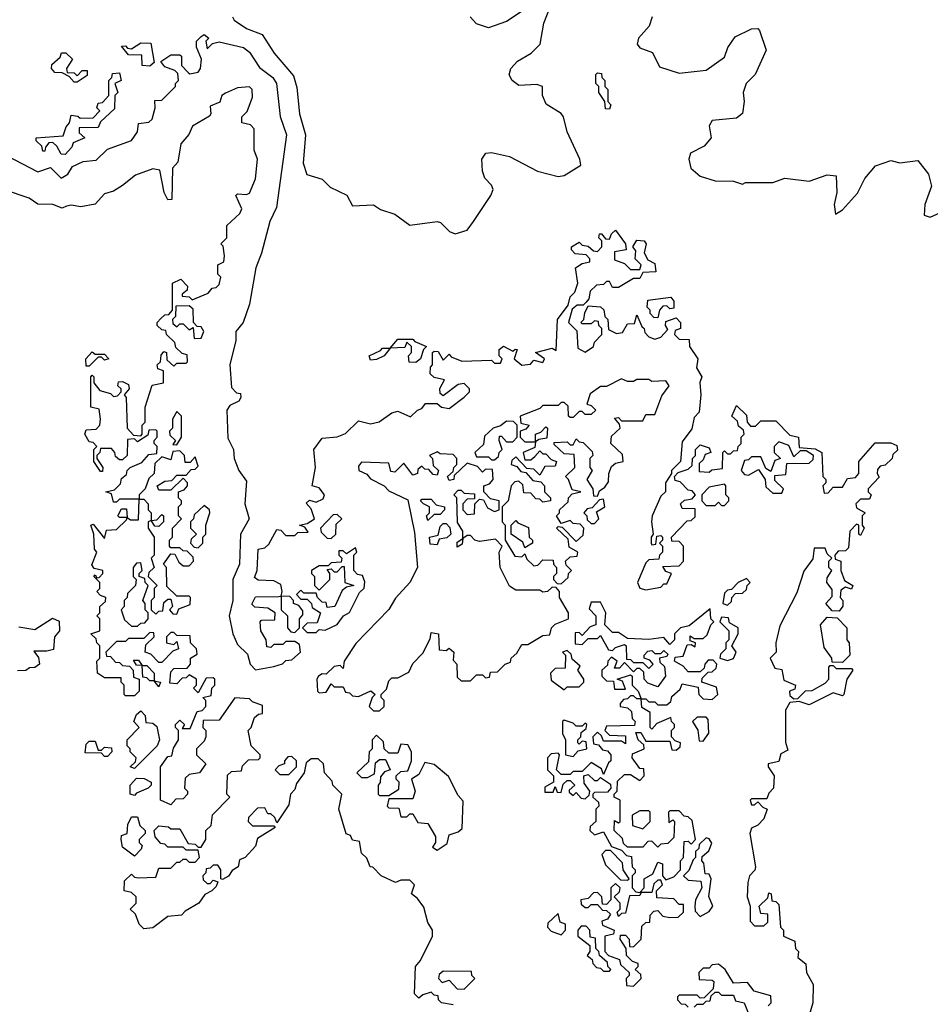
# Model space of a CAD drawing. Extents: x 2528705 to 2678277, y 911730 to 1023331.
# Tile 179 of 241: x 2629725 to 2632736, y 939760 to 943016. Entities that reach past the tile are written whole.
import ezdxf

# ---------------------------------------------------------------- set-up
doc = ezdxf.new("R2010")
doc.units = 0

msp = doc.modelspace()

# ---------------------------------------------------------------- linework, layer by layer
at = {"layer": '0CON20XD'}
for points in [[(2630428.2, 943025), (2630433.8, 943015), (2630475, 942986.8), (2630526.9, 942966.9), (2630566.9, 942905), (2630630.1, 942830.1), (2630641.3, 942791.3), (2630650.6, 942705), (2630670.4, 942635), (2630661.8, 942541.8), (2630674.2, 942504.2), (2630725, 942488.8), (2630751.7, 942461.7), (2630806.1, 942436.1), (2630825, 942400), (2630895, 942403.3), (2630918.3, 942388.3), (2630965, 942373.3), (2631015, 942336.7), (2631105, 942348.8), (2631115.8, 942345.8), (2631145.7, 942315.7), (2631165, 942308), (2631205, 942320), (2631225, 942348.8), (2631282.5, 942435), (2631290, 942455), (2631285, 942468.8), (2631262.5, 942492.5), (2631255.6, 942515), (2631252.9, 942555), (2631265.8, 942574.2), (2631285, 942577.1), (2631345, 942563.1), (2631436.7, 942515), (2631505, 942497.3), (2631525, 942501.1), (2631580, 942535), (2631577.3, 942555), (2631534.6, 942645), (2631522.7, 942695), (2631515, 942706.2), (2631466.2, 942736.2), (2631453.6, 942765), (2631454, 942795), (2631435, 942801.5), (2631375, 942798.9), (2631352.9, 942815), (2631343.6, 942833.6), (2631348.9, 942855), (2631370.8, 942879.2), (2631415.6, 942905), (2631446.4, 942935), (2631457.6, 943005), (2631477.5, 943055)], [(2631435, 943076.2), (2631335, 943010), (2631275, 942989.4), (2631235, 943002.5), (2631214.2, 943025)], [(2631815.8, 943025), (2631806, 942995), (2631771.5, 942955), (2631766.9, 942935), (2631775, 942923.5), (2631817.1, 942907.1), (2631840, 942860), (2631905, 942839.2), (2631995, 942848.8), (2632055, 942891.9), (2632066.1, 942923.9), (2632090.9, 942959.1), (2632145, 942986), (2632165, 942986.7), (2632170.7, 942980.7), (2632193.3, 942915), (2632156.2, 942835), (2632126.7, 942805), (2632116.7, 942775), (2632120, 942745), (2632114.4, 942705.6), (2632095, 942690), (2632015, 942682.9), (2632004.6, 942665), (2632011.4, 942625), (2631988.3, 942598.3), (2631942.5, 942575), (2631937.5, 942555), (2631944.3, 942525), (2631975, 942498.8), (2632025, 942483.3), (2632085, 942482.5), (2632115, 942472.5), (2632125, 942477.5), (2632215, 942477.5), (2632255, 942492.5), (2632335, 942482.5), (2632395, 942502.5), (2632425, 942500), (2632426.7, 942445), (2632417.5, 942405), (2632422.5, 942372.5), (2632445, 942387.5), (2632495, 942442.5), (2632519.3, 942490.7), (2632555, 942532.5), (2632605, 942550), (2632635, 942542.5), (2632695, 942550), (2632730, 942505), (2632740, 942465), (2632717.5, 942405), (2632715, 942370), (2632735, 942362.5), (2632826.7, 942403.3)], [(2629655, 942580), (2629785, 942512.5), (2629827, 942527), (2629861.7, 942491.7), (2629883.8, 942505), (2629899.3, 942530.7), (2629935, 942547.1), (2629978.2, 942551.8), (2630015, 942587.5), (2630095, 942616.2), (2630114, 942645), (2630117.5, 942672.5), (2630152.5, 942677.5), (2630162.9, 942687.1), (2630172.5, 942725), (2630171.7, 942748.3), (2630195, 942750), (2630240, 942795), (2630240, 942805), (2630250, 942815), (2630248.3, 942838.3), (2630238.3, 942848.3), (2630205, 942860), (2630191.7, 942878.3), (2630225, 942900), (2630255, 942900), (2630260, 942895), (2630260, 942865), (2630281.7, 942841.7), (2630287.5, 942837.5), (2630315, 942842.9), (2630323.3, 942855), (2630326, 942886), (2630310, 942925), (2630310, 942945), (2630325, 942960), (2630335, 942966.7), (2630350, 942955), (2630340, 942945), (2630345, 942920), (2630363, 942937), (2630385, 942943.3), (2630465, 942924.4), (2630485, 942909.2), (2630518, 942858), (2630562.5, 942825), (2630574.2, 942805), (2630586.2, 942696.2), (2630607.3, 942635), (2630574.5, 942395), (2630551.7, 942348.3), (2630525, 942243.8), (2630505.4, 942195), (2630484.3, 942075), (2630464, 942015), (2630440, 941985), (2630440, 941955), (2630420, 941875), (2630425, 941800), (2630441.7, 941781.7), (2630455, 941780), (2630456.4, 941766.4), (2630450, 941755), (2630420, 941740), (2630410, 941725), (2630412.7, 941632.7), (2630432, 941595), (2630434.2, 941565), (2630450, 941525), (2630475, 941490)], [(2630155, 942862.5), (2630130, 942865), (2630128.3, 942898.3), (2630085, 942900), (2630061.7, 942928.3), (2630075, 942930), (2630081.7, 942921.7), (2630095, 942920), (2630125, 942940), (2630158.3, 942938.3), (2630170, 942875), (2630155, 942862.5)], [(2629915, 942810), (2629905, 942810), (2629888.3, 942828.3), (2629865, 942840), (2629841.7, 942841.7), (2629830, 942855), (2629831.7, 942868.3), (2629858.3, 942891.7), (2629863, 942907), (2629877, 942907), (2629900, 942885), (2629880, 942855), (2629881.7, 942841.7), (2629905, 942840), (2629915, 942830), (2629931.7, 942848.3), (2629948.3, 942848.3), (2629948.3, 942831.7), (2629915, 942810)], [(2629875, 942570), (2629861.7, 942571.7), (2629848.3, 942598.3), (2629835, 942610), (2629821.7, 942608.3), (2629810, 942595), (2629808.3, 942581.7), (2629801.7, 942581.7), (2629798.3, 942598.3), (2629780, 942615), (2629780, 942625), (2629868.3, 942631.7), (2629878.3, 942661.7), (2629890, 942675), (2629895, 942700), (2629917, 942697), (2629925, 942690), (2629968.3, 942691.7), (2629990, 942715), (2629980, 942725), (2629985, 942740), (2629998.3, 942741.7), (2630020, 942765), (2630020, 942815), (2630030, 942825), (2630031.7, 942838.3), (2630055, 942840), (2630060, 942815), (2630040, 942805), (2630050, 942775), (2630040, 942765), (2630038.3, 942721.7), (2629991.7, 942678.3), (2629985, 942660), (2629921.7, 942658.3), (2629921.7, 942641.7), (2629940, 942625), (2629901.7, 942608.3), (2629897.5, 942595), (2629875, 942570)], [(2631675, 942720), (2631661.7, 942721.7), (2631660, 942745), (2631640, 942775), (2631640, 942795), (2631630, 942805), (2631630, 942835), (2631635, 942840), (2631648.3, 942838.3), (2631650, 942825), (2631660, 942815), (2631660, 942795), (2631670, 942785), (2631670, 942745), (2631680, 942735), (2631675, 942720)], [(2630070, 940785), (2630070, 940815), (2630060, 940825), (2630060, 940840), (2630005, 940840), (2629982.5, 940855), (2629980, 940895), (2629990, 940905), (2629990, 940945), (2629980, 940955), (2629978.3, 940968.3), (2629960, 940985), (2629990, 940995), (2629990, 941035), (2629980, 941045), (2629990, 941055), (2629990, 941075), (2630008.3, 941091.7), (2630010, 941105), (2629991.7, 941111.7), (2629980, 941125), (2629990, 941135), (2629990, 941155), (2629970, 941175), (2629975, 941180), (2629980, 941170), (2629988.3, 941171.7), (2630000, 941185), (2630000, 941195), (2629971.7, 941201.7), (2629963.6, 941213.6), (2629980, 941255), (2629972.5, 941265), (2629970, 941315), (2629960, 941345), (2629968.3, 941348.3), (2630005, 941300), (2630011.7, 941328.3), (2630045, 941330), (2630078.3, 941361.7), (2630080, 941370), (2630055, 941370), (2630050, 941375), (2630061.7, 941398.3), (2630078.3, 941398.3), (2630080, 941370), (2630091.7, 941361.7), (2630118.3, 941361.7), (2630120, 941430), (2630055, 941430), (2630045, 941420), (2630035, 941420), (2630028.3, 941448.3), (2630010, 941455), (2630038.3, 941461.7), (2630058.3, 941481.7), (2630061.7, 941498.3), (2630078.3, 941511.7), (2630080, 941525), (2630090, 941535), (2630128.3, 941551.7), (2630151.7, 941578.3), (2630178.3, 941581.7), (2630180, 941605), (2630170, 941615), (2630170, 941625), (2630180, 941635), (2630180, 941655), (2630175, 941660), (2630151.7, 941658.3), (2630148.3, 941641.7), (2630115, 941620), (2630105, 941630), (2630081.7, 941628.3), (2630080, 941575), (2630065, 941560), (2630055, 941560), (2630041.7, 941571.7), (2630040, 941585), (2630028.3, 941598.3), (2629991.7, 941598.3), (2629990, 941585), (2629980, 941575), (2629980, 941565), (2630000, 941535), (2629998.3, 941521.7), (2629991.7, 941521.7), (2629970, 941555), (2629970, 941595), (2629980, 941605), (2629968.3, 941618.3), (2629955, 941620), (2629940, 941645), (2629945, 941660), (2629978.3, 941661.7), (2629990, 941675), (2629992.5, 941695), (2629988.3, 941728.3), (2629960, 941735), (2629960, 941835), (2629965, 941840), (2629970, 941835), (2629970, 941815), (2629990, 941790), (2630025, 941780), (2630035, 941770), (2630048.3, 941771.7), (2630060, 941785), (2630060, 941795), (2630050, 941805), (2630051.7, 941818.3), (2630065, 941820), (2630085, 941810), (2630086.7, 941795), (2630070, 941775), (2630076.7, 941766.7), (2630080, 941665), (2630101.7, 941641.7), (2630125, 941640), (2630130, 941645), (2630130, 941675), (2630140, 941685), (2630140, 941735), (2630163, 941807), (2630200, 941815), (2630200, 941855), (2630181.7, 941861.7), (2630180, 941875), (2630190, 941885), (2630193, 941907), (2630201.7, 941918.3), (2630210, 941915), (2630211.7, 941891.7), (2630235, 941870), (2630245, 941880), (2630275, 941880), (2630280, 941885), (2630278.3, 941908.3), (2630261.7, 941911.7), (2630241.7, 941931.7), (2630238.3, 941948.3), (2630210, 941975), (2630208.3, 941988.3), (2630195, 941990), (2630180, 942005), (2630180, 942015), (2630191.7, 942028.3), (2630205, 942040), (2630218.3, 942041.7), (2630230, 942055), (2630230, 942145), (2630258.3, 942158.3), (2630280, 942135), (2630278.3, 942121.7), (2630261.7, 942108.3), (2630261.7, 942101.7), (2630285, 942100), (2630295, 942090), (2630348.3, 942111.7), (2630361.7, 942128.3), (2630375, 942130), (2630385, 942140), (2630390, 942165), (2630380, 942175), (2630380, 942205), (2630400, 942215), (2630402.5, 942235), (2630397.5, 942267.5), (2630390, 942275), (2630410, 942295), (2630410, 942335), (2630452.5, 942375), (2630459.3, 942390.7), (2630440, 942435), (2630445, 942440), (2630475, 942437.5), (2630485, 942442.5), (2630505, 942490), (2630511.2, 942555), (2630500, 942585), (2630500, 942655), (2630488.3, 942668.3), (2630460, 942675), (2630460, 942695), (2630477, 942713), (2630495, 942760), (2630493.8, 942785), (2630485, 942793.8), (2630445, 942791.2), (2630405, 942773.3), (2630393.3, 942765), (2630386.7, 942743.3), (2630355, 942730), (2630357.5, 942705), (2630353, 942697), (2630296.4, 942663.6), (2630283.8, 942636.2), (2630257.5, 942605), (2630247.5, 942545), (2630230, 942525), (2630228.3, 942421.7), (2630215, 942420), (2630202.5, 942445), (2630188.3, 942518.3), (2630165, 942523.3), (2630107.6, 942502.4), (2630065, 942467.5), (2630035, 942449.5), (2630005, 942440.5), (2629974.5, 942405.5), (2629927, 942397), (2629895, 942402.7), (2629879.3, 942399.3), (2629865, 942392.9), (2629835, 942404.6), (2629785, 942406.2), (2629755.9, 942425.9), (2629675, 942453.5)], [(2630475, 941490), (2630469.2, 941415), (2630483.3, 941365), (2630455.4, 941314.6), (2630452, 941215), (2630429.4, 941165), (2630430, 941095), (2630417.5, 941045), (2630430, 940985), (2630445, 940950), (2630478.3, 940918.3), (2630486.7, 940885), (2630505, 940866.2), (2630565, 940876.7), (2630593.6, 940886.4), (2630605, 940896.7), (2630625, 940898.8), (2630653.8, 940925), (2630650, 940950), (2630635, 940960), (2630605, 940960), (2630595, 940950), (2630565, 940950), (2630555, 940940), (2630541.7, 940941.7), (2630540, 940965), (2630522.5, 940995), (2630520, 941025), (2630525, 941030), (2630568.3, 941031.7), (2630570, 941055), (2630545, 941070), (2630503, 941073), (2630493, 941083), (2630505, 941107.5), (2630581.7, 941108.3), (2630590, 941110), (2630592.5, 941125), (2630588.3, 941148.3), (2630565, 941160), (2630513, 941163), (2630501.7, 941171.7), (2630510, 941195), (2630513.8, 941265), (2630535, 941270), (2630548.3, 941281.7), (2630575, 941330), (2630588.3, 941328.3), (2630605, 941310), (2630635, 941310), (2630645, 941320), (2630678.3, 941321.7), (2630668.3, 941338.3), (2630650, 941345), (2630675, 941350), (2630700, 941365), (2630688.3, 941398.3), (2630672.5, 941417.5), (2630683.3, 941426.7), (2630705, 941420), (2630728.3, 941431.7), (2630733.3, 941445), (2630715, 941467.5), (2630692.5, 941475), (2630703.2, 941535), (2630697.8, 941595), (2630725, 941632), (2630775, 941637.1), (2630802.3, 941647.7), (2630845, 941690), (2630885, 941680), (2630914, 941686), (2630955, 941716), (2630975, 941722), (2631017, 941703), (2631040, 941725), (2631055, 941730), (2631067, 941747), (2631105, 941746.7), (2631120, 941735), (2631145, 941730), (2631195, 941767.5), (2631212.5, 941785), (2631212.5, 941795), (2631195, 941812.5), (2631175, 941810), (2631125, 941772.5), (2631115, 941780), (2631113.6, 941796.4), (2631130, 941825), (2631095, 941832.5), (2631082.5, 941845), (2631083, 941867), (2631090, 941875), (2631090, 941915), (2631095, 941920), (2631108.3, 941918.3), (2631125, 941890), (2631145, 941910), (2631151.7, 941901.7), (2631187, 941887), (2631285, 941890), (2631295, 941880), (2631315, 941880), (2631320, 941895), (2631310, 941905), (2631310, 941925), (2631325, 941936.7), (2631355, 941920), (2631363, 941927), (2631370, 941925), (2631360, 941895), (2631385, 941873.8), (2631413.6, 941876.4), (2631425, 941890), (2631455, 941882.5), (2631460, 941895), (2631430, 941915), (2631485, 941930), (2631498.3, 941921.7), (2631503.3, 942025), (2631538.3, 942071.7), (2631545, 942100), (2631560, 942115), (2631570, 942145), (2631562.5, 942195), (2631585, 942210), (2631610, 942215), (2631610, 942225), (2631598.3, 942238.3), (2631561.7, 942241.7), (2631550, 942255), (2631550, 942265), (2631575, 942280), (2631585, 942270), (2631605, 942267.5), (2631621.7, 942251.7), (2631635, 942250), (2631650, 942265), (2631650, 942285), (2631640, 942295), (2631641.7, 942308.3), (2631648.3, 942308.3), (2631661.7, 942291.7), (2631675, 942290), (2631681.7, 942308.3), (2631695, 942320), (2631727.5, 942275), (2631730, 942255), (2631691.7, 942248.3), (2631691.7, 942221.7), (2631725, 942210), (2631745, 942190), (2631775, 942190), (2631780, 942205), (2631760, 942225), (2631761.7, 942251.7), (2631752.5, 942265), (2631765, 942287.5), (2631790, 942285), (2631796.2, 942275), (2631790, 942245), (2631801.7, 942221.7), (2631825, 942210), (2631828.3, 942181.7), (2631785, 942180), (2631775, 942160), (2631755, 942160), (2631705, 942130), (2631685, 942130), (2631675, 942150), (2631665, 942150), (2631655, 942140), (2631631.7, 942138.3), (2631611.7, 942118.3), (2631607, 942093), (2631598.3, 942081.7), (2631587.5, 942072.5), (2631568.3, 942071.7), (2631551.7, 942058.3), (2631540, 942015), (2631566.7, 941986.7), (2631570, 941930), (2631595, 941916.7), (2631622.5, 941935), (2631625, 941950), (2631650, 941975), (2631650, 941995), (2631640, 942005), (2631638.3, 942018.3), (2631625, 942020), (2631615, 942010), (2631585, 942010), (2631580, 942015), (2631590, 942025), (2631593, 942047), (2631605, 942070), (2631645, 942066.7), (2631656.4, 942056.4), (2631660, 942035), (2631670, 942025), (2631671.7, 941991.7), (2631698.3, 941978.3), (2631718.3, 941981.7), (2631735, 942010), (2631758.3, 942011.7), (2631765, 942040), (2631781.7, 942001.7), (2631790, 941995), (2631791.7, 941981.7), (2631805, 941967.5), (2631825, 941960), (2631845, 941966.7), (2631868.3, 941991.7), (2631860, 942005), (2631861.7, 942018.3), (2631895, 942030), (2631910, 942015), (2631910, 941995), (2631891.7, 941988.3), (2631890, 941975), (2631905, 941960), (2631938.3, 941958.3), (2631940, 941935), (2631967.5, 941895), (2631962.5, 941865), (2631980, 941835), (2631973.3, 941816.7), (2631977.5, 941775), (2631971.7, 941718.3), (2631955, 941700), (2631947, 941663), (2631915, 941620), (2631910, 941555), (2631880, 941525), (2631880, 941515), (2631860, 941485), (2631860, 941455), (2631845, 941440), (2631816.7, 941375), (2631813.8, 941355), (2631820, 941315), (2631812.5, 941305), (2631812.5, 941285), (2631815, 941280), (2631828.3, 941281.7), (2631831.7, 941308.3), (2631845, 941310), (2631850, 941305), (2631850, 941295), (2631840, 941285), (2631850, 941275), (2631850, 941255), (2631840, 941245), (2631838.3, 941231.7), (2631805, 941230), (2631795, 941220), (2631767.5, 941155), (2631775, 941136.2), (2631795, 941130.8), (2631845, 941140), (2631855, 941150), (2631865, 941150), (2631880, 941185), (2631861.7, 941191.7), (2631851.7, 941208.3), (2631905, 941210), (2631920, 941225), (2631920, 941275), (2631905, 941290), (2631881.7, 941291.7), (2631880, 941305), (2631931.7, 941358.3), (2631945, 941360), (2631958.3, 941371.7), (2631958.3, 941398.3), (2631915, 941400), (2631910, 941415), (2631923, 941427), (2631948.3, 941431.7), (2631960, 941445), (2631948.3, 941458.3), (2631935, 941460), (2631908.3, 941488.3), (2631891.7, 941491.7), (2631890, 941505), (2631901.7, 941518.3), (2631935, 941530), (2631948.3, 941541.7), (2631950, 941565), (2631960, 941575), (2631960, 941595), (2631975, 941610), (2632005, 941600), (2632010, 941585), (2631991.7, 941578.3), (2631985, 941560), (2631971.7, 941548.3), (2631971.7, 941521.7), (2632005, 941520), (2632013, 941527), (2632048.3, 941531.7), (2632050, 941585), (2632055, 941590), (2632065, 941580), (2632075, 941580), (2632085, 941590), (2632098.3, 941591.7), (2632100, 941605), (2632110, 941615), (2632110, 941635), (2632120, 941645), (2632118.3, 941658.3), (2632101.7, 941671.7), (2632098.3, 941688.3), (2632080, 941705), (2632095, 941740), (2632128.3, 941708.3), (2632130, 941685), (2632141.7, 941671.7), (2632158.3, 941671.7), (2632175, 941690), (2632225, 941690), (2632271.7, 941641.7), (2632300, 941635), (2632301.7, 941601.7), (2632355, 941596.7), (2632376.7, 941585), (2632380, 941505), (2632390, 941495), (2632390, 941485), (2632380, 941475), (2632385, 941450), (2632398.3, 941451.7), (2632415, 941470), (2632445, 941470), (2632461.7, 941498.3), (2632488.3, 941501.7), (2632500, 941515), (2632500, 941555), (2632553, 941617), (2632605, 941616.7), (2632625, 941607.5), (2632627, 941593), (2632611.7, 941578.3), (2632610, 941565), (2632587, 941543), (2632570, 941540), (2632561.7, 941528.3), (2632560, 941515), (2632567, 941503), (2632530, 941465), (2632530, 941455), (2632540, 941445), (2632535, 941430), (2632505, 941430), (2632490, 941415), (2632491.7, 941401.7), (2632520, 941385), (2632510, 941375), (2632510, 941345), (2632517.5, 941335), (2632505, 941310), (2632500, 941315), (2632500, 941345), (2632491.7, 941348.3), (2632470, 941325), (2632465, 941270), (2632455, 941260), (2632431.7, 941258.3), (2632420, 941245), (2632421.7, 941231.7), (2632440, 941225), (2632440, 941195), (2632451.7, 941161.7), (2632480, 941145), (2632475, 941132.5), (2632455, 941140), (2632440, 941130), (2632437.5, 941105), (2632446.7, 941095), (2632447, 941077), (2632435, 941060), (2632411.7, 941061.7), (2632390, 941085), (2632411.7, 941108.3), (2632411.7, 941131.7), (2632393.3, 941155), (2632395, 941170), (2632410, 941195), (2632400, 941205), (2632400, 941225), (2632410, 941235), (2632395, 941250), (2632388.3, 941268.3), (2632351.7, 941268.3), (2632347, 941233), (2632317.3, 941192.7), (2632295, 941121.2), (2632238.3, 941011.7), (2632225.4, 940955), (2632225.8, 940924.2), (2632206.7, 940905), (2632221.7, 940871.7), (2632245, 940866.7), (2632251.7, 940831.7), (2632290, 940815), (2632288.3, 940801.7), (2632270, 940795), (2632271.7, 940781.7), (2632285, 940770), (2632298.3, 940771.7), (2632323, 940797), (2632345, 940797.5), (2632388.3, 940821.7), (2632400, 940835), (2632400, 940875), (2632405, 940880), (2632415, 940880), (2632425, 940870), (2632475, 940870), (2632480, 940865), (2632460, 940835), (2632450, 940785), (2632445, 940780), (2632415, 940790), (2632335, 940750), (2632301.7, 940761.7), (2632271.7, 940758.3), (2632257, 940733), (2632257, 940627), (2632265, 940600), (2632241.7, 940588.3), (2632235, 940562.5), (2632200, 940555), (2632200, 940545), (2632220, 940515), (2632217.5, 940475), (2632201.7, 940458.3), (2632195, 940440), (2632145, 940440)], [(2631835, 942030), (2631821.7, 942031.7), (2631810, 942045), (2631810, 942055), (2631800, 942065), (2631801.7, 942088.3), (2631878.3, 942098.3), (2631887.5, 942085), (2631888.3, 942061.7), (2631875, 942060), (2631865, 942070), (2631851.7, 942068.3), (2631840, 942055), (2631835, 942030)], [(2630301.7, 941961.7), (2630325, 941962.5), (2630333.3, 941985), (2630325, 942000), (2630311.7, 942001.7), (2630300, 942015), (2630298.3, 942058.3), (2630285, 942070), (2630241.7, 942068.3), (2630240, 942035), (2630230, 942025), (2630231.7, 942011.7), (2630245, 942000), (2630255, 942010), (2630265, 942010), (2630285, 941990), (2630298.3, 941998.3), (2630301.7, 941961.7)], [(2631035, 941882.5), (2631013, 941883), (2631010, 941905), (2631020, 941915), (2631020, 941935), (2631005, 941950), (2630998.3, 941931.7), (2630950, 941930), (2630930, 941905), (2630905, 941892.5), (2630885, 941890), (2630880, 941905), (2630918.3, 941921.7), (2630925, 941930), (2630950, 941930), (2630975, 941960), (2631025, 941960), (2631031.7, 941951.7), (2631070, 941935), (2631060, 941925), (2631050, 941895), (2631035, 941882.5)], [(2629955, 941870), (2629945, 941870), (2629943.3, 941895), (2629965, 941917.5), (2629975, 941910), (2630005, 941910), (2630020, 941895), (2630005, 941890), (2629995, 941900), (2629985, 941900), (2629955, 941870)], [(2631515, 941150), (2631538.3, 941171.7), (2631540, 941185), (2631550, 941195), (2631531.7, 941211.7), (2631530, 941225), (2631545, 941240), (2631568.3, 941241.7), (2631570, 941255), (2631541.7, 941271.7), (2631538.3, 941298.3), (2631500, 941335), (2631505, 941340), (2631518.3, 941338.3), (2631565, 941290), (2631588.3, 941311.7), (2631590, 941335), (2631578.3, 941348.3), (2631555, 941350), (2631545, 941360), (2631515, 941350), (2631500, 941375), (2631510, 941385), (2631510, 941395), (2631538.3, 941421.7), (2631540, 941435), (2631551.7, 941448.3), (2631580, 941455), (2631551.7, 941461.7), (2631540, 941495), (2631530, 941505), (2631560, 941535), (2631558.3, 941578.3), (2631525, 941580), (2631491.7, 941611.7), (2631491.7, 941618.3), (2631535, 941620), (2631545, 941610), (2631555, 941610), (2631565, 941630), (2631575, 941620), (2631588.3, 941618.3), (2631618.3, 941588.3), (2631620, 941575), (2631610, 941565), (2631610, 941535), (2631617.5, 941525), (2631600, 941495), (2631620, 941465), (2631621.7, 941441.7), (2631635, 941440), (2631641.7, 941458.3), (2631660, 941470), (2631671.7, 941488.3), (2631672.5, 941515), (2631681.7, 941538.3), (2631695, 941550), (2631720, 941555), (2631718.3, 941578.3), (2631680, 941615), (2631681.7, 941638.3), (2631710, 941665), (2631708.3, 941678.3), (2631691.7, 941698.3), (2631705, 941700), (2631715, 941690), (2631785, 941690), (2631795, 941710), (2631825, 941710), (2631848.3, 941771.7), (2631872.5, 941805), (2631861.7, 941821.7), (2631815, 941820), (2631805, 941826.7), (2631765, 941826.7), (2631755, 941820), (2631735, 941820), (2631715, 941828.8), (2631665, 941802.5), (2631645, 941802.5), (2631611.7, 941778.3), (2631600, 941745), (2631615, 941740), (2631630, 941725), (2631615, 941710), (2631595, 941710), (2631585, 941720), (2631575, 941720), (2631555, 941700), (2631545, 941700), (2631540, 941705), (2631538.3, 941738.3), (2631525, 941750), (2631515, 941750), (2631505, 941740), (2631455, 941740), (2631445, 941730), (2631380, 941705), (2631381.7, 941681.7), (2631410, 941675), (2631398.3, 941661.7), (2631380, 941655), (2631380, 941635), (2631395, 941620), (2631430, 941620), (2631430, 941645), (2631448.3, 941651.7), (2631465, 941670), (2631470, 941665), (2631468.3, 941631.7), (2631441.7, 941628.3), (2631430, 941620), (2631428.3, 941601.7), (2631390, 941585), (2631395, 941560), (2631415, 941560), (2631428.3, 941571.7), (2631445, 941590), (2631455, 941580), (2631465, 941580), (2631481.7, 941561.7), (2631500, 941555), (2631495, 941540), (2631461.7, 941538.3), (2631445, 941510), (2631425, 941530), (2631401.7, 941531.7), (2631365, 941570), (2631351.7, 941558.3), (2631350, 941545), (2631368.3, 941538.3), (2631381.7, 941521.7), (2631398.3, 941518.3), (2631421.7, 941491.7), (2631448.3, 941488.3), (2631460, 941475), (2631460, 941455), (2631480, 941435), (2631480, 941425), (2631455, 941420), (2631445, 941430), (2631431.7, 941431.7), (2631415, 941450), (2631391.7, 941451.7), (2631388.3, 941478.3), (2631375, 941490), (2631361.7, 941488.3), (2631350, 941475), (2631340, 941425), (2631320, 941405), (2631320, 941355), (2631330, 941345), (2631330, 941295), (2631361.7, 941241.7), (2631385, 941240), (2631395, 941250), (2631401.7, 941231.7), (2631425, 941210), (2631438.3, 941211.7), (2631455, 941230), (2631488.3, 941228.3), (2631490, 941215), (2631500, 941205), (2631500, 941185), (2631490, 941175), (2631490, 941165), (2631501.7, 941151.7), (2631515, 941150)], [(2630245, 941610), (2630260, 941635), (2630260, 941705), (2630245, 941720), (2630230, 941695), (2630230, 941665), (2630220, 941655), (2630221.7, 941641.7), (2630240, 941625), (2630231.7, 941611.7), (2630245, 941610)], [(2631295, 941560), (2631308.3, 941571.7), (2631310, 941585), (2631320, 941595), (2631310, 941625), (2631311.7, 941638.3), (2631318.3, 941638.3), (2631335, 941620), (2631355, 941620), (2631370, 941635), (2631370, 941675), (2631357.5, 941687.5), (2631335, 941688.8), (2631315, 941672.5), (2631290, 941665), (2631261.7, 941638.3), (2631258.3, 941611.7), (2631230, 941585), (2631235, 941570), (2631275, 941570), (2631285, 941560), (2631295, 941560)], [(2632245, 941450), (2632250, 941465), (2632221.7, 941491.7), (2632221.7, 941508.3), (2632258.3, 941511.7), (2632261.7, 941548.3), (2632335, 941550), (2632348.3, 941561.7), (2632350, 941575), (2632325, 941590), (2632305, 941590), (2632285, 941570), (2632268.3, 941608.3), (2632235, 941620), (2632220, 941605), (2632220, 941585), (2632240, 941565), (2632221.7, 941558.3), (2632208.3, 941521.7), (2632191.7, 941531.7), (2632175, 941570), (2632145, 941570), (2632135, 941560), (2632121.7, 941558.3), (2632110, 941525), (2632121.7, 941511.7), (2632135, 941510), (2632168.3, 941528.3), (2632190, 941495), (2632191.7, 941471.7), (2632215, 941450), (2632245, 941450)], [(2630245, 941050), (2630251.7, 941068.3), (2630288.3, 941081.7), (2630290, 941105), (2630285, 941110), (2630245, 941110), (2630211.7, 941141.7), (2630210, 941205), (2630200, 941215), (2630225, 941250), (2630238.3, 941248.3), (2630251.7, 941221.7), (2630265, 941210), (2630285, 941210), (2630300, 941225), (2630298.3, 941238.3), (2630278.3, 941258.3), (2630265, 941260), (2630255, 941270), (2630225, 941270), (2630220, 941275), (2630220, 941295), (2630230, 941305), (2630230, 941335), (2630260, 941365), (2630250, 941375), (2630250, 941405), (2630260, 941415), (2630260, 941425), (2630250, 941435), (2630250, 941455), (2630268.3, 941461.7), (2630280, 941475), (2630280, 941485), (2630265, 941500), (2630225, 941460), (2630185, 941460), (2630180, 941475), (2630205, 941490), (2630228.3, 941491.7), (2630245, 941510), (2630275, 941510), (2630291.7, 941528.3), (2630305, 941530), (2630315, 941540), (2630305, 941570), (2630288.3, 941551.7), (2630271.7, 941551.7), (2630270, 941575), (2630255, 941590), (2630231.7, 941588.3), (2630225, 941560), (2630195, 941570), (2630171.7, 941548.3), (2630170, 941515), (2630151.7, 941498.3), (2630140, 941465), (2630120, 941445), (2630120, 941430), (2630135, 941430), (2630150, 941415), (2630150, 941395), (2630160, 941385), (2630160, 941360), (2630178.3, 941361.7), (2630195, 941380), (2630200, 941375), (2630200, 941355), (2630185, 941340), (2630171.7, 941341.7), (2630160, 941360), (2630150, 941355), (2630150, 941335), (2630170, 941305), (2630170, 941245), (2630160, 941235), (2630170, 941205), (2630151.7, 941188.3), (2630150, 941175), (2630180, 941145), (2630170, 941135), (2630170, 941105), (2630160, 941095), (2630160, 941065), (2630175, 941050), (2630185, 941060), (2630198.3, 941061.7), (2630201.7, 941088.3), (2630215, 941100), (2630225, 941100), (2630230, 941075), (2630220, 941065), (2630231.7, 941051.7), (2630245, 941050)], [(2630915, 940730), (2630930, 940745), (2630930, 940765), (2630920, 940775), (2630920, 940785), (2630938.3, 940801.7), (2630945, 940830), (2630955, 940840), (2630975, 940840), (2631011.7, 940858.3), (2631025, 940887.5), (2631058.3, 940921.7), (2631081.7, 940968.3), (2631085, 940990), (2631110, 940985), (2631111.7, 940931.7), (2631135, 940930), (2631145, 940937.5), (2631160, 940925), (2631158.3, 940898.3), (2631170, 940885), (2631171.7, 940841.7), (2631185, 940830), (2631215, 940830), (2631235, 940850), (2631255, 940850), (2631265, 940840), (2631278.3, 940841.7), (2631281.7, 940858.3), (2631305, 940860), (2631330, 940885), (2631348.3, 940891.7), (2631350, 940905), (2631368.3, 940921.7), (2631385, 940950), (2631405, 940950), (2631455, 940980), (2631478.3, 940981.7), (2631483.3, 941005), (2631495, 941017.5), (2631540, 941035), (2631540, 941055), (2631510, 941105), (2631510, 941125), (2631498.3, 941138.3), (2631485, 941140), (2631470, 941125), (2631455, 941123.3), (2631445, 941130), (2631365, 941130), (2631345, 941143.3), (2631313.3, 941205), (2631310, 941255), (2631320, 941275), (2631298.3, 941298.3), (2631245, 941290), (2631230, 941295), (2631215, 941310), (2631205, 941310), (2631190, 941300), (2631188.3, 941281.7), (2631171.7, 941271.7), (2631171.7, 941288.3), (2631190, 941300), (2631190, 941325), (2631173, 941353), (2631170, 941435), (2631160, 941445), (2631175, 941460), (2631185, 941460), (2631195, 941450), (2631228.3, 941448.3), (2631228.3, 941431.7), (2631205, 941430), (2631190, 941415), (2631190, 941395), (2631205, 941380), (2631228.3, 941381.7), (2631230, 941415), (2631245, 941430), (2631258.3, 941428.3), (2631271.7, 941401.7), (2631295, 941390), (2631310, 941395), (2631310, 941425), (2631281.7, 941431.7), (2631260, 941455), (2631260, 941475), (2631278.3, 941481.7), (2631290, 941495), (2631288.3, 941528.3), (2631265, 941530), (2631255, 941520), (2631238.3, 941538.3), (2631205, 941550), (2631161.7, 941508.3), (2631160, 941495), (2631145, 941492.5), (2631140, 941505), (2631158.3, 941521.7), (2631160, 941535), (2631170, 941545), (2631170, 941565), (2631158.3, 941578.3), (2631115, 941580), (2631105, 941586.7), (2631080, 941575), (2631090, 941565), (2631091.7, 941541.7), (2631110, 941525), (2631105, 941510), (2631091.7, 941511.7), (2631078.3, 941528.3), (2631065, 941530), (2631055, 941540), (2631041.7, 941528.3), (2631040, 941515), (2631025, 941510), (2630995, 941550), (2630965, 941520), (2630951.7, 941521.7), (2630945, 941550), (2630855, 941552.5), (2630845, 941540), (2630846.7, 941525), (2630873.3, 941513.3), (2630885, 941497.5), (2630930, 941475), (2630945, 941457.5), (2631008.3, 941428.3), (2631030.7, 941320.7), (2631040, 941205), (2631014.4, 941155), (2630967.4, 941102.6), (2630945, 941065.6), (2630836.7, 940953.3), (2630797.5, 940895), (2630795, 940870), (2630785, 940880), (2630765, 940877.5), (2630738.3, 940851.7), (2630725, 940852.5), (2630712.5, 940845), (2630707.5, 940835), (2630710, 940795), (2630715, 940790), (2630738.3, 940791.7), (2630755, 940820), (2630765, 940810), (2630795, 940810), (2630801.7, 940791.7), (2630815, 940790), (2630825, 940780), (2630845, 940777.5), (2630886.4, 940796.4), (2630900, 940785), (2630890, 940775), (2630880, 940745), (2630895, 940730), (2630915, 940730)], [(2632055, 941410), (2632070, 941425), (2632070, 941435), (2632060, 941445), (2632060, 941475), (2632055, 941480), (2632005, 941470), (2631980, 941445), (2631980, 941425), (2631995, 941410), (2632025, 941410), (2632035, 941420), (2632045, 941410), (2632055, 941410)], [(2631075, 941360), (2631070, 941375), (2631080, 941385), (2631080, 941405), (2631060, 941415), (2631050, 941425), (2631055, 941430), (2631085, 941430), (2631101.7, 941411.7), (2631130, 941405), (2631130, 941395), (2631115, 941380), (2631095, 941380), (2631075, 941360)], [(2631625, 941350), (2631640, 941365), (2631631.7, 941388.3), (2631660, 941405), (2631655, 941430), (2631641.7, 941428.3), (2631618.3, 941401.7), (2631601.7, 941398.3), (2631590, 941385), (2631600, 941375), (2631601.7, 941361.7), (2631615, 941350), (2631625, 941350)], [(2630315, 941270), (2630330, 941285), (2630330, 941305), (2630340, 941315), (2630340, 941345), (2630353.3, 941385), (2630352.5, 941395), (2630335, 941410), (2630301.7, 941378.3), (2630300, 941365), (2630290, 941355), (2630290, 941335), (2630310, 941315), (2630291.7, 941298.3), (2630290, 941285), (2630301.7, 941271.7), (2630315, 941270)], [(2630755, 941300), (2630770, 941315), (2630771.7, 941348.3), (2630790, 941365), (2630775, 941380), (2630761.7, 941378.3), (2630720, 941335), (2630721.7, 941321.7), (2630741.7, 941301.7), (2630755, 941300)], [(2631395, 941270), (2631388.3, 941288.3), (2631350, 941315), (2631350, 941345), (2631365, 941360), (2631371.7, 941351.7), (2631407, 941337), (2631410, 941305), (2631420, 941295), (2631420, 941285), (2631395, 941270)], [(2631105, 941280), (2631081.7, 941281.7), (2631080, 941305), (2631108.3, 941311.7), (2631115, 941340), (2631125, 941350), (2631135, 941350), (2631147, 941337), (2631150, 941315), (2631137, 941303), (2631111.7, 941298.3), (2631105, 941280)], [(2630705, 940990), (2630715, 941000), (2630735, 940997.5), (2630775, 941016), (2630795.7, 941044.3), (2630815, 941056.2), (2630848.3, 941121.7), (2630863.6, 941136.4), (2630866.7, 941156.7), (2630858.3, 941178.3), (2630841.7, 941181.7), (2630830, 941195), (2630830, 941245), (2630840, 941255), (2630835, 941270), (2630805, 941250), (2630795, 941260), (2630780, 941260), (2630780, 941245), (2630790, 941235), (2630788.3, 941221.7), (2630755, 941220), (2630745, 941210), (2630715, 941210), (2630690, 941195), (2630690, 941185), (2630700, 941175), (2630700, 941145), (2630715, 941130), (2630750, 941165), (2630750, 941185), (2630741.7, 941198.3), (2630755, 941200), (2630765, 941190), (2630775, 941190), (2630791.7, 941208.3), (2630798.3, 941208.3), (2630800, 941155), (2630830, 941145), (2630805, 941140), (2630791.7, 941128.3), (2630767.5, 941075), (2630741.7, 941071.7), (2630738.3, 941088.3), (2630725, 941090), (2630710, 941105), (2630705, 941120), (2630665, 941120), (2630655, 941130), (2630640, 941115), (2630655, 941100), (2630675, 941100), (2630690, 941085), (2630691.7, 941071.7), (2630720, 941055), (2630708.3, 941021.7), (2630675, 941020), (2630660, 941005), (2630675, 940990), (2630705, 940990)], [(2630115, 941010), (2630125, 941020), (2630138.3, 941021.7), (2630150, 941035), (2630150, 941055), (2630140, 941065), (2630140, 941085), (2630132.5, 941095), (2630150, 941145), (2630140, 941155), (2630138.3, 941168.3), (2630120, 941175), (2630120, 941185), (2630130, 941195), (2630125, 941220), (2630111.7, 941218.3), (2630100, 941205), (2630100, 941175), (2630110, 941165), (2630107.5, 941145), (2630081.7, 941118.3), (2630080, 941105), (2630070, 941095), (2630070, 941075), (2630060, 941065), (2630071.7, 941031.7), (2630095, 941010), (2630115, 941010)], [(2632065, 941080), (2632078.3, 941091.7), (2632080, 941105), (2632091.7, 941118.3), (2632115, 941120), (2632128.3, 941131.7), (2632130, 941145), (2632140, 941155), (2632128.3, 941168.3), (2632100, 941155), (2632078.3, 941131.7), (2632065, 941130), (2632055, 941120), (2632050, 941085), (2632065, 941080)], [(2630635, 940990), (2630650, 941005), (2630650, 941035), (2630661.7, 941048.3), (2630661.7, 941061.7), (2630648.3, 941078.3), (2630630, 941085), (2630630, 941095), (2630618.3, 941108.3), (2630590, 941110), (2630590, 941065), (2630610, 941045), (2630610, 941005), (2630621.7, 940991.7), (2630635, 940990)], [(2631865, 940750), (2631878.3, 940761.7), (2631881.7, 940778.3), (2631908.3, 940801.7), (2631915, 940820), (2631968.3, 940808.3), (2631970, 940785), (2631985, 940770), (2632015, 940767.5), (2632033.3, 940785), (2632029.3, 940809.3), (2631980, 940825), (2631981.7, 940838.3), (2632001.7, 940858.3), (2632015, 940860), (2632028.3, 940871.7), (2632030, 940885), (2632018.3, 940898.3), (2632001.7, 940898.3), (2631990, 940885), (2631988.3, 940871.7), (2631975, 940860), (2631935, 940860), (2631918.3, 940878.3), (2631890, 940895), (2631891.7, 940908.3), (2631918.3, 940911.7), (2631931.7, 940948.3), (2631945, 940950), (2631958.3, 940941.7), (2631960, 940955), (2631941.7, 940961.7), (2631941.7, 940978.3), (2631955, 940970), (2631985, 940970), (2631998.3, 940981.7), (2632010, 941015), (2632020, 941025), (2632010, 941035), (2632008.3, 941068.3), (2631938.3, 941011.7), (2631910, 941005), (2631890, 940985), (2631890, 940965), (2631875, 940950), (2631855, 940972.5), (2631805, 940966.7), (2631735, 940970), (2631705, 940990), (2631685, 940990), (2631660, 941015), (2631662.5, 941055), (2631645, 941090), (2631615, 941090), (2631608.3, 941068.3), (2631630, 941045), (2631630, 941015), (2631611.7, 941008.3), (2631585, 940980), (2631575, 940990), (2631561.7, 940988.3), (2631561.7, 940951.7), (2631585, 940950), (2631605, 940970), (2631635, 940970), (2631645, 940980), (2631671.7, 940931.7), (2631685, 940930), (2631695, 940940), (2631725, 940950), (2631730, 940945), (2631731.7, 940901.7), (2631745, 940900), (2631755, 940890), (2631785, 940890), (2631805, 940870), (2631820, 940885), (2631808.3, 940898.3), (2631790, 940905), (2631790, 940915), (2631801.7, 940928.3), (2631815, 940930), (2631825, 940920), (2631845, 940920), (2631855, 940930), (2631868.3, 940918.3), (2631865, 940910), (2631840, 940905), (2631841.7, 940891.7), (2631857, 940877), (2631860, 940845), (2631835, 940810), (2631801.7, 940821.7), (2631790, 940835), (2631788.3, 940858.3), (2631775, 940870), (2631765, 940870), (2631755, 940860), (2631725, 940890), (2631708.3, 940871.7), (2631691.7, 940871.7), (2631700, 940895), (2631681.7, 940908.3), (2631670, 940895), (2631668.3, 940881.7), (2631650, 940865), (2631650, 940845), (2631665, 940830), (2631688.3, 940828.3), (2631691.7, 940801.7), (2631728.3, 940801.7), (2631718.3, 940828.3), (2631700, 940835), (2631745, 940850), (2631750, 940845), (2631750, 940815), (2631770, 940795), (2631780, 940770), (2631795, 940770), (2631805, 940760), (2631825, 940760), (2631835, 940750), (2631865, 940750)], [(2629721.7, 941008.3), (2629775, 941000), (2629833.6, 941036.4), (2629855, 941026.7), (2629856.7, 940995), (2629840, 940975), (2629836.4, 940933.6), (2629815, 940927.5), (2629771.7, 940928.3), (2629787, 940907), (2629790, 940885), (2629775, 940874), (2629757.5, 940872.5), (2629745, 940863.8), (2629717.5, 940862.5)], [(2632065, 940897.5), (2632085, 940904), (2632093.8, 940925), (2632080, 940945), (2632100, 940985), (2632100, 941005), (2632071.7, 941021.7), (2632068.3, 941038.3), (2632045, 941040), (2632040, 941025), (2632070, 940995), (2632070, 940965), (2632060, 940955), (2632060, 940935), (2632041.7, 940918.3), (2632040, 940905), (2632065, 940897.5)], [(2632445, 940890), (2632411.7, 940891.7), (2632410, 940905), (2632385, 940940), (2632372.5, 941015), (2632395, 941040), (2632428.3, 941038.3), (2632460, 941005), (2632460, 940965), (2632467.5, 940955), (2632470, 940915), (2632445, 940890)], [(2631158.3, 939758.3), (2631120, 939765), (2631110, 939775), (2631108.3, 939788.3), (2631095, 939790), (2631085, 939800), (2631058.3, 939791.7), (2631045, 939780), (2631030, 939795), (2631033.3, 939885), (2631050, 939905), (2631090, 939985), (2631090, 940005), (2631075, 940030), (2631061.7, 940081.7), (2631040, 940110), (2631020, 940125), (2631030, 940155), (2631015, 940170), (2630985, 940170), (2630967, 940163), (2630920, 940185), (2630893, 940213), (2630883.8, 940215), (2630873, 940243), (2630855, 940260), (2630848.3, 940298.3), (2630825, 940302.5), (2630818.3, 940318.3), (2630804.2, 940324.2), (2630780, 940405), (2630790, 940455), (2630760, 940485), (2630758.3, 940498.3), (2630732.5, 940525), (2630730, 940555), (2630711.7, 940571.7), (2630688.3, 940571.7), (2630671.7, 940558.3), (2630666, 940525), (2630640, 940490), (2630635, 940470), (2630620, 940455), (2630615, 940420), (2630575, 940360), (2630568.3, 940378.3), (2630555, 940390), (2630545, 940390), (2630535, 940410), (2630511.7, 940408.3), (2630481.7, 940378.3), (2630480, 940365), (2630495, 940350), (2630565, 940350), (2630570, 940345), (2630511.7, 940308.3), (2630505, 940282.5), (2630470, 940245), (2630451.7, 940238.3), (2630447.5, 940215), (2630427, 940203), (2630415, 940183.3), (2630395, 940172.5), (2630390, 940175), (2630390, 940205), (2630380, 940220), (2630365, 940220), (2630355, 940210), (2630341.7, 940208.3), (2630340, 940195), (2630330, 940185), (2630331.7, 940171.7), (2630345, 940160), (2630355, 940160), (2630365, 940170), (2630380, 940165), (2630375, 940150), (2630360, 940135), (2630337, 940123), (2630317.5, 940095), (2630271.7, 940068.3), (2630260, 940055), (2630215, 940050), (2630165, 940012.5), (2630135, 940010), (2630120, 940025), (2630108.3, 940058.3), (2630090, 940075), (2630110, 940095), (2630110, 940115), (2630095, 940130), (2630070, 940135), (2630071.7, 940168.3), (2630095, 940190), (2630105, 940180), (2630118.3, 940178.3), (2630175, 940180), (2630185, 940210), (2630225, 940210), (2630245, 940230), (2630255, 940230), (2630265, 940240), (2630275, 940240), (2630285, 940230), (2630305, 940230), (2630320, 940245), (2630315, 940270), (2630275, 940270), (2630265, 940280), (2630215, 940280), (2630205, 940290), (2630191.7, 940291.7), (2630173.3, 940313.3), (2630170, 940335), (2630185, 940350), (2630217, 940347), (2630225, 940340), (2630255, 940340), (2630281.7, 940291.7), (2630305, 940290), (2630315, 940280), (2630325, 940280), (2630340, 940305), (2630340, 940335), (2630358.3, 940351.7), (2630363, 940387), (2630420, 940445), (2630410, 940455), (2630411.7, 940518.3), (2630425, 940530), (2630458.3, 940531.7), (2630461.7, 940548.3), (2630481.7, 940568.3), (2630515, 940570), (2630520, 940575), (2630520, 940585), (2630490, 940615), (2630480, 940665), (2630490, 940675), (2630501.7, 940708.3), (2630515, 940720), (2630528.3, 940721.7), (2630528.3, 940748.3), (2630495, 940760), (2630485, 940770), (2630436.7, 940773.3), (2630385, 940700), (2630331.7, 940698.3), (2630330, 940675), (2630340, 940665), (2630340, 940645), (2630335, 940630), (2630310, 940605), (2630310, 940585), (2630340, 940555), (2630320, 940525), (2630285, 940520), (2630271.7, 940508.3), (2630270, 940475), (2630280, 940465), (2630280, 940455), (2630265, 940440), (2630241.7, 940438.3), (2630225, 940420), (2630190, 940435), (2630190, 940545), (2630215, 940580), (2630228.3, 940581.7), (2630233, 940607), (2630250, 940635), (2630250, 940665), (2630240, 940675), (2630240, 940685), (2630255, 940700), (2630270, 940685), (2630261.7, 940671.7), (2630288.3, 940671.7), (2630311.7, 940728.3), (2630328.3, 940731.7), (2630340, 940745), (2630340, 940765), (2630330, 940775), (2630358.3, 940781.7), (2630360, 940805), (2630370, 940815), (2630370, 940835), (2630365, 940840), (2630341.7, 940838.3), (2630315, 940790), (2630300, 940805), (2630310, 940815), (2630310, 940835), (2630285, 940850), (2630275, 940840), (2630261.7, 940838.3), (2630245, 940820), (2630221.7, 940821.7), (2630225, 940860), (2630235, 940870), (2630278.3, 940871.7), (2630290, 940885), (2630290, 940905), (2630311.7, 940918.3), (2630310, 940935), (2630290, 940955), (2630288.3, 940978.3), (2630245, 940980), (2630235, 940990), (2630225, 940990), (2630210, 940975), (2630210, 940955), (2630235, 940950), (2630245, 940960), (2630250, 940935), (2630231.7, 940928.3), (2630195, 940890), (2630185, 940890), (2630158.3, 940918.3), (2630140, 940925), (2630141.7, 940948.3), (2630170, 940975), (2630168.3, 940988.3), (2630155, 940990), (2630135, 940970), (2630085, 940970), (2630075, 940960), (2630045, 940960), (2630010, 940925), (2630011.7, 940911.7), (2630025, 940910), (2630041.7, 940891.7), (2630055, 940890), (2630065, 940880), (2630088.3, 940878.3), (2630100, 940865), (2630101.7, 940841.7), (2630120, 940835), (2630120, 940795), (2630105, 940780), (2630075, 940780), (2630070, 940785)], [(2631525, 940800), (2631535, 940810), (2631575, 940810), (2631590, 940825), (2631590, 940835), (2631570, 940865), (2631578.3, 940878.3), (2631551.7, 940901.7), (2631548.3, 940918.3), (2631535, 940930), (2631520, 940925), (2631530, 940915), (2631528.3, 940871.7), (2631495, 940870), (2631480, 940855), (2631481.7, 940831.7), (2631525, 940800)], [(2630185, 940810), (2630170, 940830), (2630155, 940830), (2630145, 940840), (2630131.7, 940841.7), (2630130, 940880), (2630111.7, 940881.7), (2630101.7, 940898.3), (2630118.3, 940898.3), (2630130, 940880), (2630145, 940880), (2630170, 940855), (2630170, 940830), (2630190, 940825), (2630185, 940810)], [(2631775, 940130), (2631790, 940145), (2631790, 940175), (2631818.3, 940191.7), (2631835, 940230), (2631850, 940225), (2631850, 940185), (2631861.7, 940171.7), (2631888.3, 940181.7), (2631910, 940205), (2631910, 940235), (2631920, 940245), (2631921.7, 940298.3), (2631935, 940300), (2631945, 940290), (2631960, 940305), (2631948.3, 940368.3), (2631935, 940380), (2631921.7, 940381.7), (2631905, 940400), (2631875, 940400), (2631870, 940395), (2631871.7, 940361.7), (2631885, 940370), (2631890, 940365), (2631888.3, 940311.7), (2631868.3, 940291.7), (2631845, 940290), (2631835, 940280), (2631815, 940300), (2631801.7, 940298.3), (2631785, 940280), (2631735, 940280), (2631721.7, 940291.7), (2631718.3, 940308.3), (2631690, 940335), (2631691.7, 940368.3), (2631705, 940360), (2631710, 940365), (2631710, 940435), (2631690, 940445), (2631690, 940455), (2631700, 940465), (2631701.7, 940498.3), (2631725, 940520), (2631745, 940520), (2631775, 940500), (2631790, 940515), (2631788.3, 940538.3), (2631775, 940540), (2631750, 940575), (2631751.7, 940588.3), (2631790, 940605), (2631788.3, 940618.3), (2631770, 940635), (2631761.7, 940658.3), (2631778.3, 940658.3), (2631795, 940630), (2631875, 940630), (2631881.7, 940601.7), (2631895, 940600), (2631908.3, 940611.7), (2631910, 940625), (2631891.7, 940631.7), (2631880, 940645), (2631880, 940665), (2631890, 940675), (2631890, 940685), (2631880, 940695), (2631878.3, 940708.3), (2631831.7, 940688.3), (2631815, 940670), (2631810, 940675), (2631810, 940725), (2631781.7, 940741.7), (2631780, 940770), (2631765, 940770), (2631755, 940780), (2631745, 940780), (2631735, 940770), (2631721.7, 940768.3), (2631710, 940755), (2631710, 940745), (2631735, 940740), (2631748.3, 940728.3), (2631750, 940705), (2631760, 940695), (2631758.3, 940681.7), (2631665, 940680), (2631660, 940665), (2631675, 940650), (2631728.3, 940648.3), (2631728.3, 940621.7), (2631715, 940630), (2631655, 940630), (2631648.3, 940648.3), (2631635, 940660), (2631620, 940645), (2631621.7, 940621.7), (2631638.3, 940618.3), (2631651.7, 940601.7), (2631668.3, 940598.3), (2631680, 940585), (2631680, 940565), (2631671.7, 940558.3), (2631655, 940520), (2631648.3, 940538.3), (2631615, 940560), (2631585, 940530), (2631555, 940530), (2631545, 940520), (2631515, 940520), (2631500, 940535), (2631510, 940585), (2631505, 940590), (2631481.7, 940588.3), (2631470, 940575), (2631470, 940535), (2631490, 940515), (2631490, 940495), (2631461.7, 940478.3), (2631461.7, 940461.7), (2631488.3, 940461.7), (2631495, 940480), (2631501.7, 940461.7), (2631515, 940460), (2631521.7, 940488.3), (2631535, 940500), (2631545, 940500), (2631560, 940485), (2631541.7, 940468.3), (2631541.7, 940461.7), (2631555, 940450), (2631565, 940460), (2631581.7, 940441.7), (2631595, 940440), (2631608.3, 940451.7), (2631610, 940465), (2631591.7, 940491.7), (2631590, 940515), (2631605, 940520), (2631625, 940500), (2631635, 940500), (2631645, 940510), (2631678.3, 940488.3), (2631680, 940475), (2631668.3, 940461.7), (2631625, 940460), (2631620, 940455), (2631620, 940445), (2631638.3, 940428.3), (2631640, 940415), (2631630, 940405), (2631630, 940365), (2631611.7, 940348.3), (2631610, 940335), (2631625, 940320), (2631655, 940330), (2631681.7, 940281.7), (2631715, 940270), (2631731.7, 940251.7), (2631748.3, 940248.3), (2631750, 940215), (2631760, 940205), (2631760, 940195), (2631750, 940185), (2631750, 940145), (2631761.7, 940131.7), (2631775, 940130)], [(2630105, 940540), (2630090, 940545), (2630108.3, 940561.7), (2630110, 940575), (2630090, 940595), (2630090, 940605), (2630080, 940615), (2630080, 940635), (2630120, 940675), (2630102.5, 940695), (2630111.7, 940718.3), (2630125, 940730), (2630140, 940715), (2630141.7, 940691.7), (2630165, 940690), (2630178.3, 940678.3), (2630187.5, 940635), (2630180, 940615), (2630105, 940540)], [(2631985, 940630), (2632003, 940657), (2632001.7, 940701.7), (2631995, 940710), (2631965, 940710), (2631950, 940695), (2631967, 940667), (2631971.7, 940631.7), (2631985, 940630)], [(2631555, 940580), (2631571.7, 940598.3), (2631600, 940605), (2631598.3, 940628.3), (2631585, 940630), (2631575, 940620), (2631570, 940625), (2631570, 940635), (2631580, 940645), (2631581.7, 940658.3), (2631598.3, 940671.7), (2631600, 940685), (2631595, 940690), (2631585, 940680), (2631565, 940680), (2631555, 940690), (2631525, 940700), (2631520, 940695), (2631520, 940655), (2631530, 940635), (2631530, 940585), (2631555, 940580)], [(2630945, 940450), (2630978.3, 940471.7), (2630980, 940495), (2630970, 940505), (2630970, 940515), (2630985, 940530), (2631008.3, 940531.7), (2631020, 940565), (2631020, 940595), (2631008.3, 940618.3), (2630985, 940620), (2630975, 940590), (2630945, 940590), (2630930, 940605), (2630928.3, 940628.3), (2630905, 940650), (2630890, 940635), (2630890, 940605), (2630880, 940595), (2630878.3, 940561.7), (2630840, 940525), (2630855, 940510), (2630875, 940510), (2630898.3, 940521.7), (2630901.7, 940558.3), (2630915, 940570), (2630935, 940570), (2630950, 940535), (2630931.7, 940528.3), (2630918.3, 940511.7), (2630917, 940493), (2630910, 940485), (2630910, 940455), (2630915, 940450), (2630945, 940450)], [(2630015, 940580), (2630005, 940580), (2629995, 940590), (2629941.7, 940591.7), (2629945, 940620), (2629955, 940630), (2629975, 940630), (2629985, 940600), (2629995, 940600), (2630005, 940610), (2630028.3, 940608.3), (2630030, 940595), (2630015, 940580)], [(2630615, 940520), (2630640, 940545), (2630640, 940565), (2630625, 940580), (2630611.7, 940578.3), (2630600, 940565), (2630600, 940555), (2630581.7, 940548.3), (2630570, 940535), (2630585, 940520), (2630615, 940520)], [(2631105, 940270), (2631138.3, 940291.7), (2631145, 940320), (2631175, 940330), (2631188.3, 940341.7), (2631191.7, 940431.7), (2631175, 940450), (2631143.3, 940513.3), (2631095, 940552.5), (2631065, 940560), (2631045, 940520), (2631020, 940505), (2631032.5, 940465), (2631025, 940440), (2630945, 940440), (2630940, 940415), (2630945, 940410), (2630978.3, 940408.3), (2630985, 940380), (2631005, 940380), (2631015, 940390), (2631025, 940390), (2631041.7, 940361.7), (2631075, 940357.5), (2631100, 940315), (2631100, 940295), (2631090, 940280), (2631105, 940270)], [(2630105, 940450), (2630090, 940455), (2630090, 940485), (2630111.7, 940508.3), (2630137, 940507), (2630160, 940495), (2630160, 940485), (2630150, 940475), (2630111.7, 940458.3), (2630105, 940450)], [(2632145, 940440), (2632140, 940435), (2632145, 940420), (2632155, 940420), (2632165, 940430), (2632181.7, 940411.7), (2632196.7, 940405), (2632185, 940373.3), (2632165, 940352.5), (2632145, 940342.5), (2632138.8, 940325), (2632157.5, 940215), (2632156.1, 940203.9), (2632137.5, 940185), (2632133, 940163), (2632130, 940115), (2632140, 940085), (2632140, 940035), (2632155, 940020), (2632185, 940020), (2632198.3, 940031.7), (2632198.3, 940058.3), (2632175, 940060), (2632170, 940085), (2632198.3, 940111.7), (2632201.7, 940128.3), (2632210, 940125), (2632211.7, 940101.7), (2632225, 940100), (2632235, 940090), (2632240, 940015), (2632250, 940005), (2632250, 939985), (2632288.3, 939968.3), (2632290, 939945), (2632300, 939935), (2632297.5, 939915), (2632323.8, 939893.8), (2632326.5, 939865), (2632348.1, 939825), (2632347.6, 939765), (2632326.8, 939693.2)], [(2631785, 940340), (2631810, 940365), (2631810, 940395), (2631805, 940400), (2631775, 940400), (2631750, 940385), (2631751.7, 940351.7), (2631785, 940340)], [(2630105, 940250), (2630065, 940280), (2630060, 940305), (2630061.7, 940318.3), (2630080, 940325), (2630082.5, 940355), (2630095, 940380), (2630115, 940380), (2630121.7, 940351.7), (2630140, 940335), (2630140, 940325), (2630120, 940305), (2630120, 940295), (2630130, 940285), (2630127, 940273), (2630105, 940250)], [(2631975, 940050), (2632005, 940067.1), (2632016.7, 940085), (2632003.6, 940116.4), (2632011.2, 940175), (2632005, 940190), (2631991.7, 940191.7), (2631987, 940227), (2631980, 940235), (2631981.7, 940248.3), (2632003, 940267), (2632013, 940293), (2632005, 940307.5), (2631995, 940310), (2631971.7, 940288.3), (2631970, 940275), (2631960, 940265), (2631960, 940245), (2631951.7, 940238.3), (2631937, 940203), (2631920, 940185), (2631935, 940170), (2631977.5, 940167.5), (2631980, 940145), (2631960, 940105), (2631957.5, 940085), (2631958.3, 940068.3), (2631975, 940050)], [(2631735, 940170), (2631740, 940175), (2631720, 940205), (2631718.3, 940228.3), (2631678.3, 940268.3), (2631661.7, 940268.3), (2631650, 940255), (2631661.7, 940221.7), (2631711.7, 940171.7), (2631735, 940170)], [(2631755, 939820), (2631780, 939845), (2631778.3, 939858.3), (2631760, 939875), (2631770, 939885), (2631770, 939895), (2631751.7, 939901.7), (2631731.7, 939921.7), (2631730, 939945), (2631710, 939975), (2631711.7, 939988.3), (2631728.3, 939988.3), (2631740, 939975), (2631741.7, 939951.7), (2631755, 939950), (2631780, 939975), (2631781.7, 940018.3), (2631795, 940030), (2631808.3, 940031.7), (2631810, 940055), (2631821.7, 940068.3), (2631835, 940070), (2631851.7, 940051.7), (2631875, 940047.5), (2631901.7, 940048.3), (2631920, 940065), (2631920, 940090), (2631905, 940090), (2631888.3, 940108.3), (2631831.7, 940111.7), (2631830, 940135), (2631850, 940155), (2631845, 940170), (2631835, 940170), (2631821.7, 940158.3), (2631815, 940130), (2631780, 940130), (2631775, 940120), (2631741.7, 940118.3), (2631728.3, 940061.7), (2631715, 940060), (2631705, 940050), (2631700, 940065), (2631710, 940075), (2631710, 940095), (2631690, 940115), (2631708.3, 940131.7), (2631710, 940145), (2631695, 940160), (2631680, 940145), (2631680, 940105), (2631665, 940090), (2631651.7, 940091.7), (2631650, 940115), (2631635, 940130), (2631621.7, 940128.3), (2631605, 940110), (2631580, 940105), (2631581.7, 940091.7), (2631595, 940080), (2631605, 940080), (2631615, 940090), (2631635, 940090), (2631651.7, 940071.7), (2631665, 940070), (2631678.3, 940058.3), (2631668.3, 940041.7), (2631650, 940035), (2631651.7, 940021.7), (2631690, 940005), (2631688.3, 939991.7), (2631660, 939985), (2631660, 939935), (2631671.7, 939921.7), (2631708.3, 939908.3), (2631711.7, 939891.7), (2631740, 939865), (2631740, 939855), (2631730, 939845), (2631731.7, 939821.7), (2631755, 939820)], [(2631515, 939990), (2631530, 940005), (2631530, 940025), (2631511.7, 940031.7), (2631505, 940060), (2631471.7, 940028.3), (2631470, 940015), (2631481.7, 940001.7), (2631515, 939990)], [(2631675, 939870), (2631680, 939875), (2631670, 939885), (2631668.3, 939898.3), (2631641.7, 939921.7), (2631640, 939935), (2631630, 939945), (2631628.3, 939978.3), (2631611.7, 939981.7), (2631610, 940005), (2631598.3, 940018.3), (2631581.7, 940018.3), (2631570, 940005), (2631570, 939985), (2631610, 939955), (2631610, 939935), (2631601.7, 939921.7), (2631618.3, 939908.3), (2631620, 939895), (2631631.7, 939881.7), (2631645, 939880), (2631655, 939870), (2631675, 939870)], [(2631195, 939810), (2631230, 939845), (2631220, 939855), (2631218.3, 939868.3), (2631125, 939870), (2631111.7, 939858.3), (2631110, 939845), (2631121.7, 939831.7), (2631145, 939840), (2631171.7, 939811.7), (2631195, 939810)], [(2632200, 939755), (2632210, 939765), (2632208.3, 939788.3), (2632153, 939803), (2632131.7, 939831.7), (2632085, 939830), (2632057.5, 939875), (2632035, 939892.5), (2632015, 939890), (2632005, 939880), (2631985, 939880), (2631970, 939865), (2631971.7, 939841.7), (2632015, 939840), (2632020, 939835), (2632018.3, 939811.7), (2631988.3, 939781.7), (2631975, 939780), (2631965, 939790), (2631905, 939790), (2631900, 939785), (2631900, 939775), (2631911.7, 939761.7), (2631925, 939760), (2631935, 939750)], [(2631955, 939750), (2631965, 939760), (2631985, 939760), (2631995, 939770), (2632008.3, 939771.7), (2632011.7, 939788.3), (2632025, 939800), (2632035, 939800), (2632045, 939790), (2632085, 939790), (2632091.7, 939771.7), (2632120, 939765), (2632141.7, 939711.7)]]:
    msp.add_lwpolyline(points, dxfattribs=at)

doc.saveas('drawing.dxf')
